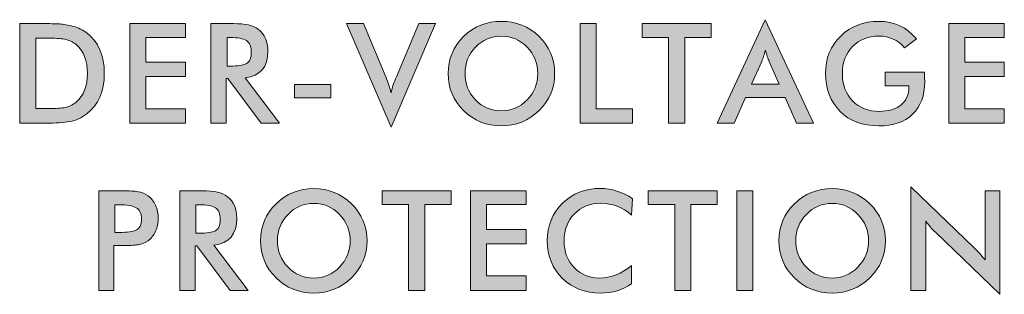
# Model space of a CAD drawing. Header units: inches. Extents: x -3.1 to 15.2, y -1.5 to 10.6.
# Tile 25 of 88: x 5.4419 to 5.7367, y 1.3686 to 1.4509. Entities that reach past the tile are written whole.
import ezdxf

# ---------------------------------------------------------------- set-up
doc = ezdxf.new("R2010")
doc.units = ezdxf.units.IN
doc.header["$MEASUREMENT"] = 0
doc.layers.add('Screenprinting', color=7, linetype='Continuous')

# ---------------------------------------------------------------- blocks, each defined once
blk = doc.blocks.new('block 3192')
at = {"layer": 'Screenprinting', "true_color": 0xffffff}
h = blk.add_hatch(color=7, dxfattribs=at)
h.dxf.hatch_style = 2
edge = h.paths.add_edge_path()
edge.add_spline(control_points=[(5.60205, 1.43473), (5.60205, 1.43039), (5.60049, 1.42672), (5.59737, 1.42368), (5.59422, 1.42061), (5.59047, 1.41909), (5.5861, 1.41909), (5.58168, 1.41909), (5.57791, 1.42061), (5.57479, 1.42368), (5.57171, 1.42669), (5.57016, 1.43037), (5.57016, 1.43473), (5.57016, 1.4391), (5.57171, 1.4428), (5.57479, 1.44584), (5.57791, 1.44887), (5.58168, 1.45039), (5.5861, 1.45039), (5.59049, 1.45039), (5.59425, 1.44887), (5.59737, 1.44584), (5.60049, 1.44278), (5.60205, 1.43907), (5.60205, 1.43473)], knot_values=[0, 0, 0, 0, 1, 1, 1, 2, 2, 2, 3, 3, 3, 4, 4, 4, 5, 5, 5, 6, 6, 6, 7, 7, 7, 8, 8, 8, 8], degree=3, periodic=1)
edge = h.paths.add_edge_path()
edge.add_spline(control_points=[(5.59699, 1.43473), (5.59699, 1.43783), (5.59592, 1.44047), (5.59378, 1.44267), (5.5917, 1.44484), (5.58914, 1.44592), (5.5861, 1.44592), (5.58308, 1.44592), (5.5805, 1.44484), (5.57838, 1.44267), (5.57627, 1.4405), (5.57521, 1.43785), (5.57521, 1.43473), (5.57521, 1.43165), (5.57627, 1.42902), (5.57838, 1.42685), (5.5805, 1.42468), (5.58308, 1.4236), (5.5861, 1.4236), (5.58911, 1.4236), (5.59166, 1.42468), (5.59378, 1.42685), (5.59592, 1.42905), (5.59699, 1.43168), (5.59699, 1.43473)], knot_values=[0, 0, 0, 0, 1, 1, 1, 2, 2, 2, 3, 3, 3, 4, 4, 4, 5, 5, 5, 6, 6, 6, 7, 7, 7, 8, 8, 8, 8], degree=3, periodic=1)
h = blk.add_hatch(color=7, dxfattribs=at)
h.dxf.hatch_style = 2
h.paths.add_polyline_path([(5.67441, 1.41988), (5.67102, 1.42756), (5.65922, 1.42756), (5.65575, 1.41988), (5.65066, 1.41988), (5.66509, 1.45089), (5.67954, 1.41988)])
edge = h.paths.add_edge_path()
edge.add_spline(control_points=[(5.66101, 1.43161), (5.66101, 1.43161), (5.66931, 1.43161), (5.66931, 1.43161), (5.66931, 1.43161), (5.66627, 1.43841), (5.66627, 1.43841), (5.66591, 1.43928), (5.66553, 1.4404), (5.66513, 1.44179), (5.66481, 1.44048), (5.66444, 1.43936), (5.66405, 1.43841), (5.66405, 1.43841), (5.66101, 1.43161), (5.66101, 1.43161)], knot_values=[0, 0, 0, 0, 1, 1, 1, 2, 2, 2, 3, 3, 3, 4, 4, 4, 5, 5, 5, 5], degree=3, periodic=1)
h = blk.add_hatch(color=7, dxfattribs=at)
h.dxf.hatch_style = 2
edge = h.paths.add_edge_path()
edge.add_spline(control_points=[(5.70095, 1.43515), (5.70095, 1.43515), (5.71275, 1.43515), (5.71275, 1.43515), (5.71281, 1.43354), (5.71285, 1.4326), (5.71285, 1.43236), (5.71285, 1.42813), (5.71163, 1.42486), (5.70921, 1.42255), (5.70679, 1.42025), (5.70341, 1.41909), (5.69907, 1.41909), (5.69423, 1.41909), (5.69038, 1.42053), (5.68751, 1.42343), (5.6846, 1.42641), (5.68313, 1.43018), (5.68313, 1.43473), (5.68313, 1.4393), (5.68465, 1.44306), (5.68768, 1.446), (5.69069, 1.44892), (5.69449, 1.45039), (5.69907, 1.45039), (5.70372, 1.45039), (5.70748, 1.44865), (5.71034, 1.44518), (5.71034, 1.44518), (5.70679, 1.4425), (5.70679, 1.4425), (5.70482, 1.44481), (5.70227, 1.44596), (5.69915, 1.44596), (5.69592, 1.44596), (5.69329, 1.44493), (5.69124, 1.44287), (5.68921, 1.44081), (5.68818, 1.43812), (5.68818, 1.43477), (5.68818, 1.43138), (5.68921, 1.42864), (5.69124, 1.42655), (5.69329, 1.42447), (5.69594, 1.42343), (5.69919, 1.42343), (5.70199, 1.42343), (5.70417, 1.42407), (5.70576, 1.42537), (5.70733, 1.42666), (5.70813, 1.42843), (5.70813, 1.43065), (5.70813, 1.43065), (5.70813, 1.43107), (5.70813, 1.43107), (5.70813, 1.43107), (5.70095, 1.43107), (5.70095, 1.43107), (5.70095, 1.43107), (5.70095, 1.43515), (5.70095, 1.43515)], knot_values=[0, 0, 0, 0, 1, 1, 1, 2, 2, 2, 3, 3, 3, 4, 4, 4, 5, 5, 5, 6, 6, 6, 7, 7, 7, 8, 8, 8, 9, 9, 9, 10, 10, 10, 11, 11, 11, 12, 12, 12, 13, 13, 13, 14, 14, 14, 15, 15, 15, 16, 16, 16, 17, 17, 17, 18, 18, 18, 19, 19, 19, 20, 20, 20, 20], degree=3, periodic=1)
h = blk.add_hatch(color=7, dxfattribs=at)
h.dxf.hatch_style = 2
edge = h.paths.add_edge_path()
edge.add_spline(control_points=[(5.44189, 1.41988), (5.44189, 1.41988), (5.44189, 1.44972), (5.44189, 1.44972), (5.44189, 1.44972), (5.44844, 1.44972), (5.44844, 1.44972), (5.45083, 1.44972), (5.45262, 1.44968), (5.4538, 1.44961), (5.45498, 1.44954), (5.45635, 1.4493), (5.45791, 1.44888), (5.45947, 1.44847), (5.46082, 1.44781), (5.46195, 1.44693), (5.46546, 1.44423), (5.46722, 1.44017), (5.46722, 1.43477), (5.46722, 1.42942), (5.46546, 1.42537), (5.46195, 1.42268), (5.4604, 1.42148), (5.45871, 1.42072), (5.45689, 1.42038), (5.45506, 1.42004), (5.45268, 1.41988), (5.44973, 1.41988), (5.44973, 1.41988), (5.44189, 1.41988), (5.44189, 1.41988)], knot_values=[0, 0, 0, 0, 1, 1, 1, 2, 2, 2, 3, 3, 3, 4, 4, 4, 5, 5, 5, 6, 6, 6, 7, 7, 7, 8, 8, 8, 9, 9, 9, 10, 10, 10, 10], degree=3, periodic=1)
edge = h.paths.add_edge_path()
edge.add_spline(control_points=[(5.44672, 1.42426), (5.44672, 1.42426), (5.45081, 1.42426), (5.45081, 1.42426), (5.45277, 1.42426), (5.45433, 1.42438), (5.45553, 1.42461), (5.45673, 1.42486), (5.45781, 1.42539), (5.45879, 1.42623), (5.46104, 1.42814), (5.46216, 1.431), (5.46216, 1.43481), (5.46216, 1.43863), (5.46104, 1.4415), (5.45879, 1.44341), (5.45778, 1.44425), (5.45664, 1.44478), (5.45536, 1.44503), (5.45408, 1.44526), (5.45237, 1.44538), (5.45023, 1.44538), (5.45023, 1.44538), (5.44672, 1.44538), (5.44672, 1.44538), (5.44672, 1.44538), (5.44672, 1.42426), (5.44672, 1.42426)], knot_values=[0, 0, 0, 0, 1, 1, 1, 2, 2, 2, 3, 3, 3, 4, 4, 4, 5, 5, 5, 6, 6, 6, 7, 7, 7, 8, 8, 8, 9, 9, 9, 9], degree=3, periodic=1)
h = blk.add_hatch(color=7, dxfattribs=at)
h.dxf.hatch_style = 2
h.paths.add_polyline_path([(5.47485, 1.41988), (5.47485, 1.44972), (5.4915, 1.44972), (5.4915, 1.44558), (5.47969, 1.44558), (5.47969, 1.43812), (5.4915, 1.43812), (5.4915, 1.43387), (5.47969, 1.43387), (5.47969, 1.42422), (5.4915, 1.42422), (5.4915, 1.41988)])
h = blk.add_hatch(color=7, dxfattribs=at)
h.dxf.hatch_style = 2
edge = h.paths.add_edge_path()
edge.add_spline(control_points=[(5.50369, 1.43324), (5.50369, 1.43324), (5.50369, 1.41988), (5.50369, 1.41988), (5.50369, 1.41988), (5.49914, 1.41988), (5.49914, 1.41988), (5.49914, 1.41988), (5.49914, 1.44972), (5.49914, 1.44972), (5.49914, 1.44972), (5.50589, 1.44972), (5.50589, 1.44972), (5.5094, 1.44972), (5.51188, 1.44916), (5.51332, 1.44805), (5.51525, 1.44652), (5.51619, 1.44434), (5.51619, 1.4415), (5.51619, 1.43669), (5.51392, 1.434), (5.50936, 1.43344), (5.50936, 1.43344), (5.51963, 1.41988), (5.51963, 1.41988), (5.51963, 1.41988), (5.51416, 1.41988), (5.51416, 1.41988), (5.51416, 1.41988), (5.50423, 1.43324), (5.50423, 1.43324), (5.50423, 1.43324), (5.50369, 1.43324), (5.50369, 1.43324)], knot_values=[0, 0, 0, 0, 1, 1, 1, 2, 2, 2, 3, 3, 3, 4, 4, 4, 5, 5, 5, 6, 6, 6, 7, 7, 7, 8, 8, 8, 9, 9, 9, 10, 10, 10, 11, 11, 11, 11], degree=3, periodic=1)
edge = h.paths.add_edge_path()
edge.add_spline(control_points=[(5.50397, 1.43698), (5.50397, 1.43698), (5.50486, 1.43698), (5.50486, 1.43698), (5.50719, 1.43698), (5.50884, 1.43724), (5.50979, 1.43776), (5.51076, 1.43827), (5.51123, 1.43939), (5.51123, 1.44108), (5.51123, 1.44283), (5.51074, 1.44401), (5.50978, 1.44463), (5.5088, 1.44524), (5.50716, 1.44554), (5.50486, 1.44554), (5.50486, 1.44554), (5.50397, 1.44554), (5.50397, 1.44554), (5.50397, 1.44554), (5.50397, 1.43698), (5.50397, 1.43698)], knot_values=[0, 0, 0, 0, 1, 1, 1, 2, 2, 2, 3, 3, 3, 4, 4, 4, 5, 5, 5, 6, 6, 6, 7, 7, 7, 7], degree=3, periodic=1)
h = blk.add_hatch(color=7, dxfattribs=at)
h.dxf.hatch_style = 2
edge = h.paths.add_edge_path()
edge.add_spline(control_points=[(5.55306, 1.41871), (5.55306, 1.41871), (5.53974, 1.44972), (5.53974, 1.44972), (5.53974, 1.44972), (5.5448, 1.44972), (5.5448, 1.44972), (5.5448, 1.44972), (5.55147, 1.43382), (5.55147, 1.43382), (5.55222, 1.43203), (5.55275, 1.43043), (5.55306, 1.42902), (5.55341, 1.43053), (5.55396, 1.43212), (5.55469, 1.43382), (5.55469, 1.43382), (5.56136, 1.44972), (5.56136, 1.44972), (5.56136, 1.44972), (5.56637, 1.44972), (5.56637, 1.44972), (5.56637, 1.44972), (5.55306, 1.41871), (5.55306, 1.41871)], knot_values=[0, 0, 0, 0, 1, 1, 1, 2, 2, 2, 3, 3, 3, 4, 4, 4, 5, 5, 5, 6, 6, 6, 7, 7, 7, 8, 8, 8, 8], degree=3, periodic=1)
h = blk.add_hatch(color=7, dxfattribs=at)
h.dxf.hatch_style = 2
h.paths.add_polyline_path([(5.60967, 1.41988), (5.60967, 1.44972), (5.61452, 1.44972), (5.61452, 1.42422), (5.62537, 1.42422), (5.62537, 1.41988)])
h = blk.add_hatch(color=7, dxfattribs=at)
h.dxf.hatch_style = 2
h.paths.add_polyline_path([(5.64102, 1.44558), (5.64102, 1.41988), (5.63618, 1.41988), (5.63618, 1.44558), (5.62826, 1.44558), (5.62826, 1.44972), (5.64891, 1.44972), (5.64891, 1.44558)])
h = blk.add_hatch(color=7, dxfattribs=at)
h.dxf.hatch_style = 2
h.paths.add_polyline_path([(5.72001, 1.41988), (5.72001, 1.44972), (5.73667, 1.44972), (5.73667, 1.44558), (5.72485, 1.44558), (5.72485, 1.43812), (5.73667, 1.43812), (5.73667, 1.43387), (5.72485, 1.43387), (5.72485, 1.42422), (5.73667, 1.42422), (5.73667, 1.41988)])
h = blk.add_hatch(color=7, dxfattribs=at)
h.dxf.hatch_style = 2
h.paths.add_polyline_path([(5.52418, 1.43152), (5.53507, 1.43152), (5.53507, 1.42744), (5.52418, 1.42744)])
h = blk.add_hatch(color=7, dxfattribs=at)
h.dxf.hatch_style = 2
edge = h.paths.add_edge_path()
edge.add_spline(control_points=[(5.54588, 1.38466), (5.54588, 1.38032), (5.54433, 1.37664), (5.54121, 1.3736), (5.53806, 1.37054), (5.5343, 1.36902), (5.52993, 1.36902), (5.52551, 1.36902), (5.52174, 1.37054), (5.51864, 1.3736), (5.51554, 1.37661), (5.514, 1.38029), (5.514, 1.38466), (5.514, 1.38902), (5.51554, 1.39273), (5.51864, 1.39577), (5.52174, 1.39879), (5.52551, 1.40031), (5.52993, 1.40031), (5.53433, 1.40031), (5.53809, 1.39879), (5.54121, 1.39577), (5.54433, 1.3927), (5.54588, 1.389), (5.54588, 1.38466)], knot_values=[0, 0, 0, 0, 1, 1, 1, 2, 2, 2, 3, 3, 3, 4, 4, 4, 5, 5, 5, 6, 6, 6, 7, 7, 7, 8, 8, 8, 8], degree=3, periodic=1)
edge = h.paths.add_edge_path()
edge.add_spline(control_points=[(5.54083, 1.38466), (5.54083, 1.38775), (5.53975, 1.39039), (5.53761, 1.39259), (5.53554, 1.39476), (5.53297, 1.39585), (5.52993, 1.39585), (5.52691, 1.39585), (5.52433, 1.39476), (5.52222, 1.39259), (5.5201, 1.39042), (5.51904, 1.38778), (5.51904, 1.38466), (5.51904, 1.38158), (5.5201, 1.37895), (5.52222, 1.37678), (5.52433, 1.37461), (5.52691, 1.37352), (5.52993, 1.37352), (5.53295, 1.37352), (5.5355, 1.37461), (5.53761, 1.37678), (5.53975, 1.37897), (5.54083, 1.38161), (5.54083, 1.38466)], knot_values=[0, 0, 0, 0, 1, 1, 1, 2, 2, 2, 3, 3, 3, 4, 4, 4, 5, 5, 5, 6, 6, 6, 7, 7, 7, 8, 8, 8, 8], degree=3, periodic=1)
h = blk.add_hatch(color=7, dxfattribs=at)
h.dxf.hatch_style = 2
edge = h.paths.add_edge_path()
edge.add_spline(control_points=[(5.62508, 1.39239), (5.62233, 1.39472), (5.61928, 1.39589), (5.6159, 1.39589), (5.61264, 1.39589), (5.61, 1.39484), (5.60795, 1.39275), (5.60592, 1.39067), (5.60489, 1.38795), (5.60489, 1.38462), (5.60489, 1.38136), (5.60589, 1.3787), (5.6079, 1.37663), (5.60989, 1.37455), (5.6124, 1.37352), (5.61541, 1.37352), (5.61891, 1.37352), (5.62212, 1.37477), (5.62504, 1.37728), (5.62504, 1.37728), (5.62504, 1.37181), (5.62504, 1.37181), (5.62242, 1.36994), (5.61934, 1.36902), (5.61578, 1.36902), (5.61117, 1.36902), (5.60735, 1.37048), (5.60434, 1.37344), (5.60135, 1.37638), (5.59984, 1.38013), (5.59984, 1.38466), (5.59984, 1.38917), (5.60136, 1.3929), (5.60438, 1.39589), (5.60742, 1.39886), (5.61119, 1.40035), (5.6157, 1.40035), (5.61917, 1.40035), (5.62238, 1.39932), (5.62534, 1.39726), (5.62534, 1.39726), (5.62508, 1.39239), (5.62508, 1.39239)], knot_values=[0, 0, 0, 0, 1, 1, 1, 2, 2, 2, 3, 3, 3, 4, 4, 4, 5, 5, 5, 6, 6, 6, 7, 7, 7, 8, 8, 8, 9, 9, 9, 10, 10, 10, 11, 11, 11, 12, 12, 12, 13, 13, 13, 14, 14, 14, 14], degree=3, periodic=1)
h = blk.add_hatch(color=7, dxfattribs=at)
h.dxf.hatch_style = 2
edge = h.paths.add_edge_path()
edge.add_spline(control_points=[(5.70108, 1.38466), (5.70108, 1.38032), (5.69952, 1.37664), (5.6964, 1.3736), (5.69325, 1.37054), (5.68949, 1.36902), (5.68513, 1.36902), (5.6807, 1.36902), (5.67693, 1.37054), (5.67381, 1.3736), (5.67074, 1.37661), (5.66919, 1.38029), (5.66919, 1.38466), (5.66919, 1.38902), (5.67074, 1.39273), (5.67381, 1.39577), (5.67693, 1.39879), (5.6807, 1.40031), (5.68513, 1.40031), (5.68952, 1.40031), (5.69328, 1.39879), (5.6964, 1.39577), (5.69952, 1.3927), (5.70108, 1.389), (5.70108, 1.38466)], knot_values=[0, 0, 0, 0, 1, 1, 1, 2, 2, 2, 3, 3, 3, 4, 4, 4, 5, 5, 5, 6, 6, 6, 7, 7, 7, 8, 8, 8, 8], degree=3, periodic=1)
edge = h.paths.add_edge_path()
edge.add_spline(control_points=[(5.69602, 1.38466), (5.69602, 1.38775), (5.69495, 1.39039), (5.6928, 1.39259), (5.69073, 1.39476), (5.68816, 1.39585), (5.68513, 1.39585), (5.6821, 1.39585), (5.67952, 1.39476), (5.67741, 1.39259), (5.67529, 1.39042), (5.67424, 1.38778), (5.67424, 1.38466), (5.67424, 1.38158), (5.67529, 1.37895), (5.67741, 1.37678), (5.67952, 1.37461), (5.6821, 1.37352), (5.68513, 1.37352), (5.68814, 1.37352), (5.69069, 1.37461), (5.6928, 1.37678), (5.69495, 1.37897), (5.69602, 1.38161), (5.69602, 1.38466)], knot_values=[0, 0, 0, 0, 1, 1, 1, 2, 2, 2, 3, 3, 3, 4, 4, 4, 5, 5, 5, 6, 6, 6, 7, 7, 7, 8, 8, 8, 8], degree=3, periodic=1)
h = blk.add_hatch(color=7, dxfattribs=at)
h.dxf.hatch_style = 2
edge = h.paths.add_edge_path()
edge.add_spline(control_points=[(5.7087, 1.36981), (5.7087, 1.36981), (5.7087, 1.40081), (5.7087, 1.40081), (5.7087, 1.40081), (5.72765, 1.38257), (5.72765, 1.38257), (5.72868, 1.38158), (5.72976, 1.38036), (5.7309, 1.37895), (5.7309, 1.37895), (5.7309, 1.39964), (5.7309, 1.39964), (5.7309, 1.39964), (5.73537, 1.39964), (5.73537, 1.39964), (5.73537, 1.39964), (5.73537, 1.36864), (5.73537, 1.36864), (5.73537, 1.36864), (5.71605, 1.38721), (5.71605, 1.38721), (5.71499, 1.38821), (5.71403, 1.38932), (5.71318, 1.39054), (5.71318, 1.39054), (5.71318, 1.36981), (5.71318, 1.36981), (5.71318, 1.36981), (5.7087, 1.36981), (5.7087, 1.36981)], knot_values=[0, 0, 0, 0, 1, 1, 1, 2, 2, 2, 3, 3, 3, 4, 4, 4, 5, 5, 5, 6, 6, 6, 7, 7, 7, 8, 8, 8, 9, 9, 9, 10, 10, 10, 10], degree=3, periodic=1)
h = blk.add_hatch(color=7, dxfattribs=at)
h.dxf.hatch_style = 2
edge = h.paths.add_edge_path()
edge.add_spline(control_points=[(5.47009, 1.38321), (5.47009, 1.38321), (5.47009, 1.36981), (5.47009, 1.36981), (5.47009, 1.36981), (5.46555, 1.36981), (5.46555, 1.36981), (5.46555, 1.36981), (5.46555, 1.39964), (5.46555, 1.39964), (5.46555, 1.39964), (5.47289, 1.39964), (5.47289, 1.39964), (5.47472, 1.39964), (5.4762, 1.39955), (5.47732, 1.39937), (5.47843, 1.3992), (5.47944, 1.39876), (5.48036, 1.3981), (5.48128, 1.39743), (5.48201, 1.39651), (5.48255, 1.39532), (5.48309, 1.39414), (5.48336, 1.39284), (5.48336, 1.39143), (5.48336, 1.39), (5.48309, 1.3887), (5.48255, 1.38751), (5.48201, 1.3863), (5.48128, 1.38538), (5.48036, 1.3847), (5.47944, 1.38406), (5.47843, 1.38365), (5.47732, 1.38348), (5.4762, 1.38329), (5.47472, 1.38321), (5.47289, 1.38321), (5.47289, 1.38321), (5.47009, 1.38321), (5.47009, 1.38321)], knot_values=[0, 0, 0, 0, 1, 1, 1, 2, 2, 2, 3, 3, 3, 4, 4, 4, 5, 5, 5, 6, 6, 6, 7, 7, 7, 8, 8, 8, 9, 9, 9, 10, 10, 10, 11, 11, 11, 12, 12, 12, 13, 13, 13, 13], degree=3, periodic=1)
edge = h.paths.add_edge_path()
edge.add_spline(control_points=[(5.47038, 1.38717), (5.47038, 1.38717), (5.47164, 1.38717), (5.47164, 1.38717), (5.47409, 1.38717), (5.47582, 1.38741), (5.47683, 1.38791), (5.47785, 1.38841), (5.47836, 1.38949), (5.47836, 1.39113), (5.47836, 1.39282), (5.47784, 1.39398), (5.47679, 1.39457), (5.47575, 1.39517), (5.47403, 1.39547), (5.47164, 1.39547), (5.47164, 1.39547), (5.47038, 1.39547), (5.47038, 1.39547), (5.47038, 1.39547), (5.47038, 1.38717), (5.47038, 1.38717)], knot_values=[0, 0, 0, 0, 1, 1, 1, 2, 2, 2, 3, 3, 3, 4, 4, 4, 5, 5, 5, 6, 6, 6, 7, 7, 7, 7], degree=3, periodic=1)
h = blk.add_hatch(color=7, dxfattribs=at)
h.dxf.hatch_style = 2
edge = h.paths.add_edge_path()
edge.add_spline(control_points=[(5.49438, 1.38317), (5.49438, 1.38317), (5.49438, 1.36981), (5.49438, 1.36981), (5.49438, 1.36981), (5.48983, 1.36981), (5.48983, 1.36981), (5.48983, 1.36981), (5.48983, 1.39964), (5.48983, 1.39964), (5.48983, 1.39964), (5.49659, 1.39964), (5.49659, 1.39964), (5.50009, 1.39964), (5.50258, 1.39909), (5.50401, 1.39798), (5.50594, 1.39644), (5.50689, 1.39426), (5.50689, 1.39143), (5.50689, 1.38661), (5.50461, 1.38392), (5.50005, 1.38337), (5.50005, 1.38337), (5.51032, 1.36981), (5.51032, 1.36981), (5.51032, 1.36981), (5.50486, 1.36981), (5.50486, 1.36981), (5.50486, 1.36981), (5.49492, 1.38317), (5.49492, 1.38317), (5.49492, 1.38317), (5.49438, 1.38317), (5.49438, 1.38317)], knot_values=[0, 0, 0, 0, 1, 1, 1, 2, 2, 2, 3, 3, 3, 4, 4, 4, 5, 5, 5, 6, 6, 6, 7, 7, 7, 8, 8, 8, 9, 9, 9, 10, 10, 10, 11, 11, 11, 11], degree=3, periodic=1)
edge = h.paths.add_edge_path()
edge.add_spline(control_points=[(5.49467, 1.38691), (5.49467, 1.38691), (5.49555, 1.38691), (5.49555, 1.38691), (5.49788, 1.38691), (5.49953, 1.38717), (5.50049, 1.38768), (5.50145, 1.3882), (5.50193, 1.38931), (5.50193, 1.391), (5.50193, 1.39275), (5.50144, 1.39393), (5.50047, 1.39456), (5.4995, 1.39517), (5.49786, 1.39547), (5.49555, 1.39547), (5.49555, 1.39547), (5.49467, 1.39547), (5.49467, 1.39547), (5.49467, 1.39547), (5.49467, 1.38691), (5.49467, 1.38691)], knot_values=[0, 0, 0, 0, 1, 1, 1, 2, 2, 2, 3, 3, 3, 4, 4, 4, 5, 5, 5, 6, 6, 6, 7, 7, 7, 7], degree=3, periodic=1)
h = blk.add_hatch(color=7, dxfattribs=at)
h.dxf.hatch_style = 2
h.paths.add_polyline_path([(5.56315, 1.39551), (5.56315, 1.36981), (5.55831, 1.36981), (5.55831, 1.39551), (5.55039, 1.39551), (5.55039, 1.39964), (5.57104, 1.39964), (5.57104, 1.39551)])
h = blk.add_hatch(color=7, dxfattribs=at)
h.dxf.hatch_style = 2
h.paths.add_polyline_path([(5.57684, 1.36981), (5.57684, 1.39964), (5.59349, 1.39964), (5.59349, 1.39551), (5.58168, 1.39551), (5.58168, 1.38805), (5.59349, 1.38805), (5.59349, 1.38379), (5.58168, 1.38379), (5.58168, 1.37415), (5.59349, 1.37415), (5.59349, 1.36981)])
h = blk.add_hatch(color=7, dxfattribs=at)
h.dxf.hatch_style = 2
h.paths.add_polyline_path([(5.64282, 1.39551), (5.64282, 1.36981), (5.63798, 1.36981), (5.63798, 1.39551), (5.63006, 1.39551), (5.63006, 1.39964), (5.65072, 1.39964), (5.65072, 1.39551)])
h = blk.add_hatch(color=7, dxfattribs=at)
h.dxf.hatch_style = 2
h.paths.add_polyline_path([(5.65658, 1.36981), (5.65658, 1.39964), (5.66142, 1.39964), (5.66142, 1.36981)])
at = {"layer": 'Screenprinting', "lineweight": 0}
for points in [[(5.67441, 1.41988), (5.67102, 1.42756), (5.65922, 1.42756), (5.65575, 1.41988), (5.65066, 1.41988), (5.66509, 1.45089), (5.67954, 1.41988), (5.67441, 1.41988)], [(5.47485, 1.41988), (5.47485, 1.44972), (5.4915, 1.44972), (5.4915, 1.44558), (5.47969, 1.44558), (5.47969, 1.43812), (5.4915, 1.43812), (5.4915, 1.43387), (5.47969, 1.43387), (5.47969, 1.42422), (5.4915, 1.42422), (5.4915, 1.41988), (5.47485, 1.41988)], [(5.60967, 1.41988), (5.60967, 1.44972), (5.61452, 1.44972), (5.61452, 1.42422), (5.62537, 1.42422), (5.62537, 1.41988), (5.60967, 1.41988)], [(5.64102, 1.44558), (5.64102, 1.41988), (5.63618, 1.41988), (5.63618, 1.44558), (5.62826, 1.44558), (5.62826, 1.44972), (5.64891, 1.44972), (5.64891, 1.44558), (5.64102, 1.44558)], [(5.72001, 1.41988), (5.72001, 1.44972), (5.73667, 1.44972), (5.73667, 1.44558), (5.72485, 1.44558), (5.72485, 1.43812), (5.73667, 1.43812), (5.73667, 1.43387), (5.72485, 1.43387), (5.72485, 1.42422), (5.73667, 1.42422), (5.73667, 1.41988), (5.72001, 1.41988)], [(5.52418, 1.43152), (5.53507, 1.43152), (5.53507, 1.42744), (5.52418, 1.42744), (5.52418, 1.43152)], [(5.56315, 1.39551), (5.56315, 1.36981), (5.55831, 1.36981), (5.55831, 1.39551), (5.55039, 1.39551), (5.55039, 1.39964), (5.57104, 1.39964), (5.57104, 1.39551), (5.56315, 1.39551)], [(5.57684, 1.36981), (5.57684, 1.39964), (5.59349, 1.39964), (5.59349, 1.39551), (5.58168, 1.39551), (5.58168, 1.38805), (5.59349, 1.38805), (5.59349, 1.38379), (5.58168, 1.38379), (5.58168, 1.37415), (5.59349, 1.37415), (5.59349, 1.36981), (5.57684, 1.36981)], [(5.64282, 1.39551), (5.64282, 1.36981), (5.63798, 1.36981), (5.63798, 1.39551), (5.63006, 1.39551), (5.63006, 1.39964), (5.65072, 1.39964), (5.65072, 1.39551), (5.64282, 1.39551)], [(5.65658, 1.36981), (5.65658, 1.39964), (5.66142, 1.39964), (5.66142, 1.36981), (5.65658, 1.36981)]]:
    blk.add_lwpolyline(points, dxfattribs=at)
for points, knots in [([(5.60205, 1.43473), (5.60205, 1.43039), (5.60049, 1.42672), (5.59737, 1.42368), (5.59422, 1.42061), (5.59047, 1.41909), (5.5861, 1.41909), (5.58168, 1.41909), (5.57791, 1.42061), (5.57479, 1.42368), (5.57171, 1.42669), (5.57016, 1.43037), (5.57016, 1.43473), (5.57016, 1.4391), (5.57171, 1.4428), (5.57479, 1.44584), (5.57791, 1.44887), (5.58168, 1.45039), (5.5861, 1.45039), (5.59049, 1.45039), (5.59425, 1.44887), (5.59737, 1.44584), (5.60049, 1.44278), (5.60205, 1.43907), (5.60205, 1.43473)], [0, 0, 0, 0, 1, 1, 1, 2, 2, 2, 3, 3, 3, 4, 4, 4, 5, 5, 5, 6, 6, 6, 7, 7, 7, 8, 8, 8, 8]), ([(5.70095, 1.43515), (5.70095, 1.43515), (5.71275, 1.43515), (5.71275, 1.43515), (5.71281, 1.43354), (5.71285, 1.4326), (5.71285, 1.43236), (5.71285, 1.42813), (5.71163, 1.42486), (5.70921, 1.42255), (5.70679, 1.42025), (5.70341, 1.41909), (5.69907, 1.41909), (5.69423, 1.41909), (5.69038, 1.42053), (5.68751, 1.42343), (5.6846, 1.42641), (5.68313, 1.43018), (5.68313, 1.43473), (5.68313, 1.4393), (5.68465, 1.44306), (5.68768, 1.446), (5.69069, 1.44892), (5.69449, 1.45039), (5.69907, 1.45039), (5.70372, 1.45039), (5.70748, 1.44865), (5.71034, 1.44518), (5.71034, 1.44518), (5.70679, 1.4425), (5.70679, 1.4425), (5.70482, 1.44481), (5.70227, 1.44596), (5.69915, 1.44596), (5.69592, 1.44596), (5.69329, 1.44493), (5.69124, 1.44287), (5.68921, 1.44081), (5.68818, 1.43812), (5.68818, 1.43477), (5.68818, 1.43138), (5.68921, 1.42864), (5.69124, 1.42655), (5.69329, 1.42447), (5.69594, 1.42343), (5.69919, 1.42343), (5.70199, 1.42343), (5.70417, 1.42407), (5.70576, 1.42537), (5.70733, 1.42666), (5.70813, 1.42843), (5.70813, 1.43065), (5.70813, 1.43065), (5.70813, 1.43107), (5.70813, 1.43107), (5.70813, 1.43107), (5.70095, 1.43107), (5.70095, 1.43107), (5.70095, 1.43107), (5.70095, 1.43515), (5.70095, 1.43515)], [0, 0, 0, 0, 1, 1, 1, 2, 2, 2, 3, 3, 3, 4, 4, 4, 5, 5, 5, 6, 6, 6, 7, 7, 7, 8, 8, 8, 9, 9, 9, 10, 10, 10, 11, 11, 11, 12, 12, 12, 13, 13, 13, 14, 14, 14, 15, 15, 15, 16, 16, 16, 17, 17, 17, 18, 18, 18, 19, 19, 19, 20, 20, 20, 20]), ([(5.44189, 1.41988), (5.44189, 1.41988), (5.44189, 1.44972), (5.44189, 1.44972), (5.44189, 1.44972), (5.44844, 1.44972), (5.44844, 1.44972), (5.45083, 1.44972), (5.45262, 1.44968), (5.4538, 1.44961), (5.45498, 1.44954), (5.45635, 1.4493), (5.45791, 1.44888), (5.45947, 1.44847), (5.46082, 1.44781), (5.46195, 1.44693), (5.46546, 1.44423), (5.46722, 1.44017), (5.46722, 1.43477), (5.46722, 1.42942), (5.46546, 1.42537), (5.46195, 1.42268), (5.4604, 1.42148), (5.45871, 1.42072), (5.45689, 1.42038), (5.45506, 1.42004), (5.45268, 1.41988), (5.44973, 1.41988), (5.44973, 1.41988), (5.44189, 1.41988), (5.44189, 1.41988)], [0, 0, 0, 0, 1, 1, 1, 2, 2, 2, 3, 3, 3, 4, 4, 4, 5, 5, 5, 6, 6, 6, 7, 7, 7, 8, 8, 8, 9, 9, 9, 10, 10, 10, 10]), ([(5.50369, 1.43324), (5.50369, 1.43324), (5.50369, 1.41988), (5.50369, 1.41988), (5.50369, 1.41988), (5.49914, 1.41988), (5.49914, 1.41988), (5.49914, 1.41988), (5.49914, 1.44972), (5.49914, 1.44972), (5.49914, 1.44972), (5.50589, 1.44972), (5.50589, 1.44972), (5.5094, 1.44972), (5.51188, 1.44916), (5.51332, 1.44805), (5.51525, 1.44652), (5.51619, 1.44434), (5.51619, 1.4415), (5.51619, 1.43669), (5.51392, 1.434), (5.50936, 1.43344), (5.50936, 1.43344), (5.51963, 1.41988), (5.51963, 1.41988), (5.51963, 1.41988), (5.51416, 1.41988), (5.51416, 1.41988), (5.51416, 1.41988), (5.50423, 1.43324), (5.50423, 1.43324), (5.50423, 1.43324), (5.50369, 1.43324), (5.50369, 1.43324)], [0, 0, 0, 0, 1, 1, 1, 2, 2, 2, 3, 3, 3, 4, 4, 4, 5, 5, 5, 6, 6, 6, 7, 7, 7, 8, 8, 8, 9, 9, 9, 10, 10, 10, 11, 11, 11, 11]), ([(5.55306, 1.41871), (5.55306, 1.41871), (5.53974, 1.44972), (5.53974, 1.44972), (5.53974, 1.44972), (5.5448, 1.44972), (5.5448, 1.44972), (5.5448, 1.44972), (5.55147, 1.43382), (5.55147, 1.43382), (5.55222, 1.43203), (5.55275, 1.43043), (5.55306, 1.42902), (5.55341, 1.43053), (5.55396, 1.43212), (5.55469, 1.43382), (5.55469, 1.43382), (5.56136, 1.44972), (5.56136, 1.44972), (5.56136, 1.44972), (5.56637, 1.44972), (5.56637, 1.44972), (5.56637, 1.44972), (5.55306, 1.41871), (5.55306, 1.41871)], [0, 0, 0, 0, 1, 1, 1, 2, 2, 2, 3, 3, 3, 4, 4, 4, 5, 5, 5, 6, 6, 6, 7, 7, 7, 8, 8, 8, 8]), ([(5.44672, 1.42426), (5.44672, 1.42426), (5.45081, 1.42426), (5.45081, 1.42426), (5.45277, 1.42426), (5.45433, 1.42438), (5.45553, 1.42461), (5.45673, 1.42486), (5.45781, 1.42539), (5.45879, 1.42623), (5.46104, 1.42814), (5.46216, 1.431), (5.46216, 1.43481), (5.46216, 1.43863), (5.46104, 1.4415), (5.45879, 1.44341), (5.45778, 1.44425), (5.45664, 1.44478), (5.45536, 1.44503), (5.45408, 1.44526), (5.45237, 1.44538), (5.45023, 1.44538), (5.45023, 1.44538), (5.44672, 1.44538), (5.44672, 1.44538), (5.44672, 1.44538), (5.44672, 1.42426), (5.44672, 1.42426)], [0, 0, 0, 0, 1, 1, 1, 2, 2, 2, 3, 3, 3, 4, 4, 4, 5, 5, 5, 6, 6, 6, 7, 7, 7, 8, 8, 8, 9, 9, 9, 9]), ([(5.50397, 1.43698), (5.50397, 1.43698), (5.50486, 1.43698), (5.50486, 1.43698), (5.50719, 1.43698), (5.50884, 1.43724), (5.50979, 1.43776), (5.51076, 1.43827), (5.51123, 1.43939), (5.51123, 1.44108), (5.51123, 1.44283), (5.51074, 1.44401), (5.50978, 1.44463), (5.5088, 1.44524), (5.50716, 1.44554), (5.50486, 1.44554), (5.50486, 1.44554), (5.50397, 1.44554), (5.50397, 1.44554), (5.50397, 1.44554), (5.50397, 1.43698), (5.50397, 1.43698)], [0, 0, 0, 0, 1, 1, 1, 2, 2, 2, 3, 3, 3, 4, 4, 4, 5, 5, 5, 6, 6, 6, 7, 7, 7, 7]), ([(5.59699, 1.43473), (5.59699, 1.43783), (5.59592, 1.44047), (5.59378, 1.44267), (5.5917, 1.44484), (5.58914, 1.44592), (5.5861, 1.44592), (5.58308, 1.44592), (5.5805, 1.44484), (5.57838, 1.44267), (5.57627, 1.4405), (5.57521, 1.43785), (5.57521, 1.43473), (5.57521, 1.43165), (5.57627, 1.42902), (5.57838, 1.42685), (5.5805, 1.42468), (5.58308, 1.4236), (5.5861, 1.4236), (5.58911, 1.4236), (5.59166, 1.42468), (5.59378, 1.42685), (5.59592, 1.42905), (5.59699, 1.43168), (5.59699, 1.43473)], [0, 0, 0, 0, 1, 1, 1, 2, 2, 2, 3, 3, 3, 4, 4, 4, 5, 5, 5, 6, 6, 6, 7, 7, 7, 8, 8, 8, 8]), ([(5.66101, 1.43161), (5.66101, 1.43161), (5.66931, 1.43161), (5.66931, 1.43161), (5.66931, 1.43161), (5.66627, 1.43841), (5.66627, 1.43841), (5.66591, 1.43928), (5.66553, 1.4404), (5.66513, 1.44179), (5.66481, 1.44048), (5.66444, 1.43936), (5.66405, 1.43841), (5.66405, 1.43841), (5.66101, 1.43161), (5.66101, 1.43161)], [0, 0, 0, 0, 1, 1, 1, 2, 2, 2, 3, 3, 3, 4, 4, 4, 5, 5, 5, 5]), ([(5.54588, 1.38466), (5.54588, 1.38032), (5.54433, 1.37664), (5.54121, 1.3736), (5.53806, 1.37054), (5.5343, 1.36902), (5.52993, 1.36902), (5.52551, 1.36902), (5.52174, 1.37054), (5.51864, 1.3736), (5.51554, 1.37661), (5.514, 1.38029), (5.514, 1.38466), (5.514, 1.38902), (5.51554, 1.39273), (5.51864, 1.39577), (5.52174, 1.39879), (5.52551, 1.40031), (5.52993, 1.40031), (5.53433, 1.40031), (5.53809, 1.39879), (5.54121, 1.39577), (5.54433, 1.3927), (5.54588, 1.389), (5.54588, 1.38466)], [0, 0, 0, 0, 1, 1, 1, 2, 2, 2, 3, 3, 3, 4, 4, 4, 5, 5, 5, 6, 6, 6, 7, 7, 7, 8, 8, 8, 8]), ([(5.62508, 1.39239), (5.62233, 1.39472), (5.61928, 1.39589), (5.6159, 1.39589), (5.61264, 1.39589), (5.61, 1.39484), (5.60795, 1.39275), (5.60592, 1.39067), (5.60489, 1.38795), (5.60489, 1.38462), (5.60489, 1.38136), (5.60589, 1.3787), (5.6079, 1.37663), (5.60989, 1.37455), (5.6124, 1.37352), (5.61541, 1.37352), (5.61891, 1.37352), (5.62212, 1.37477), (5.62504, 1.37728), (5.62504, 1.37728), (5.62504, 1.37181), (5.62504, 1.37181), (5.62242, 1.36994), (5.61934, 1.36902), (5.61578, 1.36902), (5.61117, 1.36902), (5.60735, 1.37048), (5.60434, 1.37344), (5.60135, 1.37638), (5.59984, 1.38013), (5.59984, 1.38466), (5.59984, 1.38917), (5.60136, 1.3929), (5.60438, 1.39589), (5.60742, 1.39886), (5.61119, 1.40035), (5.6157, 1.40035), (5.61917, 1.40035), (5.62238, 1.39932), (5.62534, 1.39726), (5.62534, 1.39726), (5.62508, 1.39239), (5.62508, 1.39239)], [0, 0, 0, 0, 1, 1, 1, 2, 2, 2, 3, 3, 3, 4, 4, 4, 5, 5, 5, 6, 6, 6, 7, 7, 7, 8, 8, 8, 9, 9, 9, 10, 10, 10, 11, 11, 11, 12, 12, 12, 13, 13, 13, 14, 14, 14, 14]), ([(5.70108, 1.38466), (5.70108, 1.38032), (5.69952, 1.37664), (5.6964, 1.3736), (5.69325, 1.37054), (5.68949, 1.36902), (5.68513, 1.36902), (5.6807, 1.36902), (5.67693, 1.37054), (5.67381, 1.3736), (5.67074, 1.37661), (5.66919, 1.38029), (5.66919, 1.38466), (5.66919, 1.38902), (5.67074, 1.39273), (5.67381, 1.39577), (5.67693, 1.39879), (5.6807, 1.40031), (5.68513, 1.40031), (5.68952, 1.40031), (5.69328, 1.39879), (5.6964, 1.39577), (5.69952, 1.3927), (5.70108, 1.389), (5.70108, 1.38466)], [0, 0, 0, 0, 1, 1, 1, 2, 2, 2, 3, 3, 3, 4, 4, 4, 5, 5, 5, 6, 6, 6, 7, 7, 7, 8, 8, 8, 8]), ([(5.7087, 1.36981), (5.7087, 1.36981), (5.7087, 1.40081), (5.7087, 1.40081), (5.7087, 1.40081), (5.72765, 1.38257), (5.72765, 1.38257), (5.72868, 1.38158), (5.72976, 1.38036), (5.7309, 1.37895), (5.7309, 1.37895), (5.7309, 1.39964), (5.7309, 1.39964), (5.7309, 1.39964), (5.73537, 1.39964), (5.73537, 1.39964), (5.73537, 1.39964), (5.73537, 1.36864), (5.73537, 1.36864), (5.73537, 1.36864), (5.71605, 1.38721), (5.71605, 1.38721), (5.71499, 1.38821), (5.71403, 1.38932), (5.71318, 1.39054), (5.71318, 1.39054), (5.71318, 1.36981), (5.71318, 1.36981), (5.71318, 1.36981), (5.7087, 1.36981), (5.7087, 1.36981)], [0, 0, 0, 0, 1, 1, 1, 2, 2, 2, 3, 3, 3, 4, 4, 4, 5, 5, 5, 6, 6, 6, 7, 7, 7, 8, 8, 8, 9, 9, 9, 10, 10, 10, 10]), ([(5.47009, 1.38321), (5.47009, 1.38321), (5.47009, 1.36981), (5.47009, 1.36981), (5.47009, 1.36981), (5.46555, 1.36981), (5.46555, 1.36981), (5.46555, 1.36981), (5.46555, 1.39964), (5.46555, 1.39964), (5.46555, 1.39964), (5.47289, 1.39964), (5.47289, 1.39964), (5.47472, 1.39964), (5.4762, 1.39955), (5.47732, 1.39937), (5.47843, 1.3992), (5.47944, 1.39876), (5.48036, 1.3981), (5.48128, 1.39743), (5.48201, 1.39651), (5.48255, 1.39532), (5.48309, 1.39414), (5.48336, 1.39284), (5.48336, 1.39143), (5.48336, 1.39), (5.48309, 1.3887), (5.48255, 1.38751), (5.48201, 1.3863), (5.48128, 1.38538), (5.48036, 1.3847), (5.47944, 1.38406), (5.47843, 1.38365), (5.47732, 1.38348), (5.4762, 1.38329), (5.47472, 1.38321), (5.47289, 1.38321), (5.47289, 1.38321), (5.47009, 1.38321), (5.47009, 1.38321)], [0, 0, 0, 0, 1, 1, 1, 2, 2, 2, 3, 3, 3, 4, 4, 4, 5, 5, 5, 6, 6, 6, 7, 7, 7, 8, 8, 8, 9, 9, 9, 10, 10, 10, 11, 11, 11, 12, 12, 12, 13, 13, 13, 13]), ([(5.49438, 1.38317), (5.49438, 1.38317), (5.49438, 1.36981), (5.49438, 1.36981), (5.49438, 1.36981), (5.48983, 1.36981), (5.48983, 1.36981), (5.48983, 1.36981), (5.48983, 1.39964), (5.48983, 1.39964), (5.48983, 1.39964), (5.49659, 1.39964), (5.49659, 1.39964), (5.50009, 1.39964), (5.50258, 1.39909), (5.50401, 1.39798), (5.50594, 1.39644), (5.50689, 1.39426), (5.50689, 1.39143), (5.50689, 1.38661), (5.50461, 1.38392), (5.50005, 1.38337), (5.50005, 1.38337), (5.51032, 1.36981), (5.51032, 1.36981), (5.51032, 1.36981), (5.50486, 1.36981), (5.50486, 1.36981), (5.50486, 1.36981), (5.49492, 1.38317), (5.49492, 1.38317), (5.49492, 1.38317), (5.49438, 1.38317), (5.49438, 1.38317)], [0, 0, 0, 0, 1, 1, 1, 2, 2, 2, 3, 3, 3, 4, 4, 4, 5, 5, 5, 6, 6, 6, 7, 7, 7, 8, 8, 8, 9, 9, 9, 10, 10, 10, 11, 11, 11, 11]), ([(5.47038, 1.38717), (5.47038, 1.38717), (5.47164, 1.38717), (5.47164, 1.38717), (5.47409, 1.38717), (5.47582, 1.38741), (5.47683, 1.38791), (5.47785, 1.38841), (5.47836, 1.38949), (5.47836, 1.39113), (5.47836, 1.39282), (5.47784, 1.39398), (5.47679, 1.39457), (5.47575, 1.39517), (5.47403, 1.39547), (5.47164, 1.39547), (5.47164, 1.39547), (5.47038, 1.39547), (5.47038, 1.39547), (5.47038, 1.39547), (5.47038, 1.38717), (5.47038, 1.38717)], [0, 0, 0, 0, 1, 1, 1, 2, 2, 2, 3, 3, 3, 4, 4, 4, 5, 5, 5, 6, 6, 6, 7, 7, 7, 7]), ([(5.49467, 1.38691), (5.49467, 1.38691), (5.49555, 1.38691), (5.49555, 1.38691), (5.49788, 1.38691), (5.49953, 1.38717), (5.50049, 1.38768), (5.50145, 1.3882), (5.50193, 1.38931), (5.50193, 1.391), (5.50193, 1.39275), (5.50144, 1.39393), (5.50047, 1.39456), (5.4995, 1.39517), (5.49786, 1.39547), (5.49555, 1.39547), (5.49555, 1.39547), (5.49467, 1.39547), (5.49467, 1.39547), (5.49467, 1.39547), (5.49467, 1.38691), (5.49467, 1.38691)], [0, 0, 0, 0, 1, 1, 1, 2, 2, 2, 3, 3, 3, 4, 4, 4, 5, 5, 5, 6, 6, 6, 7, 7, 7, 7]), ([(5.54083, 1.38466), (5.54083, 1.38775), (5.53975, 1.39039), (5.53761, 1.39259), (5.53554, 1.39476), (5.53297, 1.39585), (5.52993, 1.39585), (5.52691, 1.39585), (5.52433, 1.39476), (5.52222, 1.39259), (5.5201, 1.39042), (5.51904, 1.38778), (5.51904, 1.38466), (5.51904, 1.38158), (5.5201, 1.37895), (5.52222, 1.37678), (5.52433, 1.37461), (5.52691, 1.37352), (5.52993, 1.37352), (5.53295, 1.37352), (5.5355, 1.37461), (5.53761, 1.37678), (5.53975, 1.37897), (5.54083, 1.38161), (5.54083, 1.38466)], [0, 0, 0, 0, 1, 1, 1, 2, 2, 2, 3, 3, 3, 4, 4, 4, 5, 5, 5, 6, 6, 6, 7, 7, 7, 8, 8, 8, 8]), ([(5.69602, 1.38466), (5.69602, 1.38775), (5.69495, 1.39039), (5.6928, 1.39259), (5.69073, 1.39476), (5.68816, 1.39585), (5.68513, 1.39585), (5.6821, 1.39585), (5.67952, 1.39476), (5.67741, 1.39259), (5.67529, 1.39042), (5.67424, 1.38778), (5.67424, 1.38466), (5.67424, 1.38158), (5.67529, 1.37895), (5.67741, 1.37678), (5.67952, 1.37461), (5.6821, 1.37352), (5.68513, 1.37352), (5.68814, 1.37352), (5.69069, 1.37461), (5.6928, 1.37678), (5.69495, 1.37897), (5.69602, 1.38161), (5.69602, 1.38466)], [0, 0, 0, 0, 1, 1, 1, 2, 2, 2, 3, 3, 3, 4, 4, 4, 5, 5, 5, 6, 6, 6, 7, 7, 7, 8, 8, 8, 8])]:
    blk.add_open_spline(points, degree=3, knots=knots, dxfattribs=at)
blk = doc.blocks.new('block 3191')
at = {"layer": 'Screenprinting'}
blk.add_blockref('block 3192', (0, 0), dxfattribs=at)

msp = doc.modelspace()

# ---------------------------------------------------------------- block references
at = {"layer": 'Screenprinting'}
msp.add_blockref('block 3191', (0, 0), dxfattribs=at)

doc.saveas('drawing.dxf')
